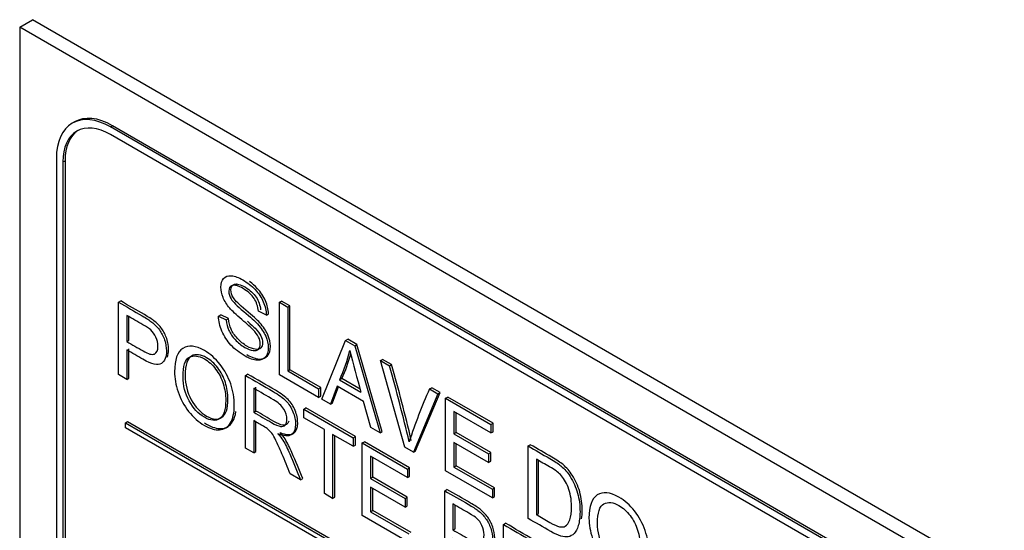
# Model space of a CAD drawing. Header units: inches. Extents: x 2 to 538, y -2 to 358.
# Tile 76 of 119: x 455.203 to 456.816, y 297.841 to 298.677. Entities that reach past the tile are written whole.
import ezdxf

# ---------------------------------------------------------------- set-up
doc = ezdxf.new("R2010")
doc.units = ezdxf.units.IN
doc.header["$MEASUREMENT"] = 0
doc.layers.add('Default', color=7, linetype='Continuous')
doc.layers.add('LAB30004', color=7, linetype='Continuous')

# ---------------------------------------------------------------- blocks, each defined once
blk = doc.blocks.new('SE6')
at = {"layer": 'LAB30004', "color": 7, "linetype": 'Continuous'}
for p, q in [((455.2034, 298.6643), (455.2246, 298.6765)), ((456.7944, 297.7457), (455.2034, 298.6643)), ((455.2034, 298.6643), (455.2034, 296.8272)), ((456.8156, 297.758), (455.2246, 298.6765)), ((455.293, 298.5092), (455.2894, 298.5072)), ((455.3519, 298.501), (455.3555, 298.503)), ((456.6389, 297.758), (455.3519, 298.501)), ((456.6424, 297.76), (455.3555, 298.503)), ((456.6389, 297.7457), (455.3519, 298.4887)), ((455.2635, 298.4499), (455.2635, 296.9639)), ((455.2741, 298.4438), (455.2777, 298.4459)), ((455.2741, 298.4438), (455.2741, 296.9578)), ((455.2777, 298.4459), (455.2777, 296.9598)), ((455.3653, 298.2144), (455.3688, 298.2164)), ((455.3653, 298.0958), (455.3653, 298.2144)), ((455.6288, 298.2142), (455.6323, 298.2163)), ((455.6288, 298.0957), (455.6288, 298.2142)), ((455.6288, 298.2142), (455.6423, 298.2064)), ((455.6458, 298.2085), (455.6323, 298.2163)), ((455.529, 298.1915), (455.5325, 298.1935)), ((455.5453, 298.1875), (455.5325, 298.1935)), ((455.6073, 298.1932), (455.5943, 298.1997)), ((455.6073, 298.1932), (455.6109, 298.1953)), ((455.6423, 298.2064), (455.6458, 298.2085)), ((455.6423, 298.2064), (455.6423, 298.1018)), ((455.6458, 298.1038), (455.6458, 298.2085)), ((455.3788, 298.1927), (455.3788, 298.15)), ((455.3824, 298.1521), (455.3824, 298.1906)), ((455.529, 298.1915), (455.5417, 298.1854)), ((455.5417, 298.1854), (455.5453, 298.1875)), ((455.3788, 298.15), (455.3824, 298.1521)), ((455.6979, 298.0558), (455.7371, 298.1517)), ((455.7371, 298.1517), (455.7407, 298.1537)), ((455.7371, 298.1517), (455.7521, 298.143)), ((455.7556, 298.1451), (455.7407, 298.1537)), ((455.7521, 298.143), (455.7556, 298.1451)), ((455.7972, 298.0025), (455.7556, 298.1451)), ((455.3788, 298.1362), (455.3788, 298.0879)), ((455.3824, 298.09), (455.3824, 298.1382)), ((455.7521, 298.143), (455.7937, 298.0005)), ((455.7941, 298.1188), (455.7977, 298.1208)), ((455.8338, 297.9773), (455.7941, 298.1188)), ((455.7941, 298.1188), (455.8089, 298.1103)), ((455.8124, 298.1123), (455.7977, 298.1208)), ((455.6423, 298.1018), (455.6458, 298.1038)), ((455.6423, 298.1018), (455.6929, 298.0726)), ((455.6964, 298.0746), (455.6458, 298.1038)), ((455.8089, 298.1103), (455.8124, 298.1123)), ((455.3788, 298.0879), (455.3653, 298.0958)), ((455.3788, 298.0879), (455.3824, 298.09)), ((455.5731, 298.0944), (455.5767, 298.0964)), ((455.5731, 297.9758), (455.5731, 298.0944)), ((455.6929, 298.0587), (455.6288, 298.0957)), ((455.7273, 298.0875), (455.7309, 298.0895)), ((455.7273, 298.0875), (455.7621, 298.0674)), ((455.7608, 298.0723), (455.7309, 298.0895)), ((455.5867, 298.0735), (455.5867, 298.0342)), ((455.5902, 298.0363), (455.5902, 298.0755)), ((455.6929, 298.0726), (455.6964, 298.0746)), ((455.6929, 298.0726), (455.6929, 298.0587)), ((455.6964, 298.0607), (455.6964, 298.0746)), ((455.7232, 298.0771), (455.7122, 298.0476)), ((455.7157, 298.0496), (455.7255, 298.0758)), ((455.7664, 298.0521), (455.7232, 298.0771)), ((455.8883, 298.0644), (455.848, 297.9691)), ((455.8516, 297.9712), (455.8918, 298.0664)), ((455.8744, 298.0724), (455.878, 298.0745)), ((455.8744, 298.0724), (455.8883, 298.0644)), ((455.8918, 298.0664), (455.878, 298.0745)), ((455.8883, 298.0644), (455.8918, 298.0664)), ((455.6929, 298.0587), (455.6964, 298.0607)), ((455.7122, 298.0476), (455.6979, 298.0558)), ((455.7122, 298.0476), (455.7157, 298.0496)), ((455.7783, 298.0094), (455.7664, 298.0521)), ((455.9009, 298.0571), (455.9045, 298.0591)), ((455.9009, 297.9386), (455.9009, 298.0571)), ((455.9009, 298.0571), (455.975, 298.0144)), ((455.9785, 298.0164), (455.9045, 298.0591)), ((455.5867, 298.0342), (455.5902, 298.0363)), ((455.6686, 298.0392), (455.6721, 298.0413)), ((455.6686, 298.0254), (455.6686, 298.0392)), ((455.6686, 298.0392), (455.7496, 297.9925)), ((455.7531, 297.9945), (455.6721, 298.0413)), ((455.975, 298.0005), (455.9145, 298.0354)), ((455.9145, 298.0354), (455.9145, 297.9989)), ((455.918, 298.001), (455.918, 298.0334)), ((455.3767, 298.0172), (455.3802, 298.0192)), ((455.3767, 298.009), (455.3767, 298.0172)), ((455.3767, 298.0172), (456.6141, 297.3028)), ((455.3802, 298.0192), (456.6176, 297.3048)), ((455.5867, 298.0206), (455.5867, 297.968)), ((455.5902, 297.97), (455.5902, 298.0185)), ((455.7024, 298.0059), (455.6686, 298.0254)), ((455.975, 298.0144), (455.9785, 298.0164)), ((455.9785, 298.0025), (455.9785, 298.0164)), ((456.6141, 297.2946), (455.3767, 298.009)), ((455.7024, 297.9011), (455.7024, 298.0059)), ((455.7937, 298.0005), (455.7783, 298.0094)), ((455.7937, 298.0005), (455.7972, 298.0025)), ((455.9145, 297.9989), (455.918, 298.001)), ((455.9747, 297.9683), (455.918, 298.001)), ((455.975, 298.0144), (455.975, 298.0005)), ((455.975, 298.0005), (455.9785, 298.0025)), ((455.7496, 297.9786), (455.7158, 297.9981)), ((455.7158, 297.9981), (455.7158, 297.8934)), ((455.7194, 297.8954), (455.7194, 297.9961)), ((455.7496, 297.9925), (455.7531, 297.9945)), ((455.7496, 297.9925), (455.7496, 297.9786)), ((455.7531, 297.9806), (455.7531, 297.9945)), ((455.7643, 297.984), (455.7678, 297.9861)), ((455.7643, 297.8654), (455.7643, 297.984)), ((455.7643, 297.984), (455.8383, 297.9413)), ((455.8418, 297.9433), (455.7678, 297.9861)), ((455.9145, 297.9989), (455.9711, 297.9662)), ((455.9711, 297.9523), (455.9145, 297.985)), ((455.9145, 297.985), (455.9145, 297.9447)), ((455.5867, 297.968), (455.5731, 297.9758)), ((455.5867, 297.968), (455.5902, 297.97)), ((455.7496, 297.9786), (455.7531, 297.9806)), ((455.848, 297.9691), (455.8338, 297.9773)), ((455.848, 297.9691), (455.8516, 297.9712)), ((455.918, 297.9467), (455.918, 297.9829)), ((455.9711, 297.9662), (455.9747, 297.9683)), ((455.9747, 297.9543), (455.9747, 297.9683)), ((456.036, 297.9791), (456.0395, 297.9812)), ((456.036, 297.8606), (456.036, 297.9791)), ((455.8383, 297.9274), (455.7778, 297.9623)), ((455.7778, 297.9623), (455.7778, 297.9258)), ((455.7814, 297.9279), (455.7814, 297.9603)), ((455.9711, 297.9662), (455.9711, 297.9523)), ((455.9711, 297.9523), (455.9747, 297.9543)), ((456.0494, 297.9575), (456.0494, 297.8667)), ((456.053, 297.8688), (456.053, 297.9551)), ((455.8383, 297.9413), (455.8418, 297.9433)), ((455.8383, 297.9413), (455.8383, 297.9274)), ((455.8418, 297.9294), (455.8418, 297.9433)), ((455.9774, 297.8944), (455.9009, 297.9386)), ((455.9145, 297.9447), (455.918, 297.9467)), ((455.9145, 297.9447), (455.9774, 297.9083)), ((455.9809, 297.9104), (455.918, 297.9467)), ((455.6634, 297.9236), (455.6464, 297.9335)), ((455.6634, 297.9236), (455.667, 297.9257)), ((455.7778, 297.9258), (455.7814, 297.9279)), ((455.7778, 297.9258), (455.8345, 297.8931)), ((455.838, 297.8952), (455.7814, 297.9279)), ((455.8383, 297.9274), (455.8418, 297.9294)), ((455.8345, 297.8792), (455.7778, 297.9119)), ((455.7778, 297.9119), (455.7778, 297.8716)), ((455.7814, 297.8736), (455.7814, 297.9098)), ((455.8993, 297.906), (455.9029, 297.9081)), ((455.8993, 297.7874), (455.8993, 297.906)), ((455.9774, 297.9083), (455.9809, 297.9104)), ((455.9774, 297.9083), (455.9774, 297.8944)), ((455.9809, 297.8965), (455.9809, 297.9104)), ((455.7158, 297.8934), (455.7024, 297.9011)), ((455.7158, 297.8934), (455.7194, 297.8954)), ((455.8345, 297.8931), (455.838, 297.8952)), ((455.8345, 297.8931), (455.8345, 297.8792)), ((455.838, 297.8812), (455.838, 297.8952)), ((455.9774, 297.8944), (455.9809, 297.8965)), ((455.7778, 297.8716), (455.7814, 297.8736)), ((455.7778, 297.8716), (455.8408, 297.8352)), ((455.8443, 297.8373), (455.7814, 297.8736)), ((455.8345, 297.8792), (455.838, 297.8812)), ((455.9128, 297.8844), (455.9128, 297.8418)), ((455.9163, 297.8438), (455.9163, 297.8823)), ((455.8408, 297.8212), (455.7643, 297.8654)), ((456.0494, 297.8667), (456.053, 297.8688)), ((455.9128, 297.8418), (455.9163, 297.8438)), ((455.9955, 297.8505), (455.999, 297.8526)), ((455.9955, 297.7319), (455.9955, 297.8505))]:
    blk.add_line(p, q, dxfattribs=at)
for centre, radius, start, end in [((455.4918, 298.1971), 0.2598, 335.0543, 346.2661), ((455.4953, 298.1991), 0.2598, 335.0543, 344.5294), ((457.972, 298.6861), 2.2949, 193.8863, 195.6406), ((453.0675, 297.3333), 2.8494, 13.2431, 15.8227), ((453.071, 297.3354), 2.8494, 13.2431, 15.8227), ((456.7432, 297.6872), 0.9504, 156.0871, 161.6691)]:
    blk.add_arc(centre, radius, start, end, dxfattribs=at)
for centre, major_axis, start_param, end_param in [((455.3519, 298.3989), (0.0625, -0.1083), 2.356194, 3.926991), ((455.3555, 298.401), (0.0625, -0.1083), 2.356194, 3.141593), ((455.3519, 298.3989), (0.055, -0.0953), 2.356194, 3.926991), ((455.3555, 298.401), (0.055, -0.0953), 3.173739, 3.926991)]:
    blk.add_ellipse(centre, major_axis=major_axis, ratio=0.57735, start_param=start_param, end_param=end_param, dxfattribs=at)
for points, knots in [([(455.5417, 298.1854), (455.5423, 298.1791), (455.5438, 298.1733), (455.546, 298.1683), (455.5482, 298.1632), (455.5516, 298.1581), (455.5609, 298.148), (455.5662, 298.1438), (455.5772, 298.1374), (455.5817, 298.1357), (455.5896, 298.1347), (455.5926, 298.1354), (455.5946, 298.1375), (455.5964, 298.1395), (455.5974, 298.1423), (455.5974, 298.1496), (455.5965, 298.1534), (455.5926, 298.1612), (455.5896, 298.1652), (455.5853, 298.1696), (455.5825, 298.1724), (455.5765, 298.1778), (455.5671, 298.1859), (455.5577, 298.1939), (455.5511, 298.2002), (455.5473, 298.2047), (455.5424, 298.2105), (455.5388, 298.2162), (455.534, 298.2278), (455.5329, 298.2334), (455.5329, 298.2448), (455.5343, 298.2496), (455.5402, 298.2566), (455.5444, 298.2581), (455.5501, 298.2575), (455.5557, 298.257), (455.562, 298.2548), (455.5765, 298.2464), (455.5831, 298.2411), (455.589, 298.2349), (455.5947, 298.2288), (455.5992, 298.2221), (455.6023, 298.2148), (455.6054, 298.2074), (455.6071, 298.2003), (455.6073, 298.1932)], [0, 0, 0, 0, 0.049734, 0.049734, 0.049734, 0.102625, 0.102625, 0.155515, 0.155515, 0.202805, 0.202805, 0.250096, 0.250096, 0.250096, 0.285885, 0.285885, 0.322453, 0.322453, 0.359021, 0.359021, 0.359021, 0.428383, 0.428383, 0.428383, 0.504928, 0.504928, 0.504928, 0.558431, 0.558431, 0.611934, 0.611934, 0.669259, 0.669259, 0.726583, 0.726583, 0.726583, 0.796348, 0.796348, 0.87302, 0.87302, 0.87302, 0.937083, 0.937083, 0.937083, 1, 1, 1, 1]), ([(455.5943, 298.1997), (455.5936, 298.2075), (455.5912, 298.2145), (455.5872, 298.2206), (455.5832, 298.2266), (455.5772, 298.232), (455.5693, 298.2366), (455.5612, 298.2414), (455.5552, 298.243), (455.5514, 298.2417), (455.5477, 298.2404), (455.5458, 298.2373), (455.5458, 298.2281), (455.5472, 298.2238), (455.5498, 298.2196), (455.5524, 298.2153), (455.5592, 298.2085), (455.5702, 298.1993), (455.5813, 298.1901), (455.5888, 298.1832), (455.5929, 298.1787), (455.5989, 298.1721), (455.6033, 298.1655), (455.6062, 298.159), (455.6091, 298.1525), (455.6105, 298.146), (455.6105, 298.1333), (455.6089, 298.1283), (455.6058, 298.1246), (455.6026, 298.1209), (455.5982, 298.1191), (455.5923, 298.1194), (455.5865, 298.1196), (455.5799, 298.1219), (455.5633, 298.1315), (455.5556, 298.1375), (455.5493, 298.1443), (455.5431, 298.151), (455.5382, 298.1585), (455.5346, 298.1669), (455.531, 298.1752), (455.5292, 298.1834), (455.529, 298.1915)], [0, 0, 0, 0, 0.061068, 0.061068, 0.061068, 0.130319, 0.130319, 0.130319, 0.199417, 0.199417, 0.199417, 0.244343, 0.244343, 0.283473, 0.283473, 0.283473, 0.363727, 0.363727, 0.363727, 0.45053, 0.45053, 0.45053, 0.51313, 0.51313, 0.51313, 0.57114, 0.57114, 0.629875, 0.629875, 0.629875, 0.695194, 0.695194, 0.695194, 0.766392, 0.766392, 0.856886, 0.856886, 0.856886, 0.928274, 0.928274, 0.928274, 1, 1, 1, 1]), ([(455.5755, 298.1286), (455.5757, 298.1285), (455.5759, 298.1283), (455.5835, 298.124), (455.59, 298.1216), (455.5958, 298.1214), (455.6017, 298.1212), (455.6062, 298.1229), (455.6093, 298.1267), (455.6124, 298.1304), (455.614, 298.1354), (455.614, 298.1481), (455.6126, 298.1545), (455.6097, 298.1611), (455.6068, 298.1675), (455.6025, 298.1741), (455.5965, 298.1807), (455.5924, 298.1852), (455.5848, 298.1922), (455.5738, 298.2014), (455.5628, 298.2106), (455.556, 298.2173), (455.5533, 298.2216), (455.5507, 298.2259), (455.5494, 298.2302), (455.5494, 298.2393), (455.5513, 298.2424), (455.555, 298.2437), (455.5587, 298.245), (455.5647, 298.2435), (455.5729, 298.2387), (455.5807, 298.2341), (455.5867, 298.2287), (455.5907, 298.2226), (455.5947, 298.2165), (455.5971, 298.2095), (455.5978, 298.2017)], [0.2313394, 0.2313394, 0.2313394, 0.2313394, 0.2336085, 0.2336085, 0.3048064, 0.3048064, 0.3048064, 0.3701245, 0.3701245, 0.3701245, 0.4288599, 0.4288599, 0.48687, 0.48687, 0.48687, 0.5494696, 0.5494696, 0.5494696, 0.6362731, 0.6362731, 0.6362731, 0.716527, 0.716527, 0.716527, 0.7556565, 0.7556565, 0.8005831, 0.8005831, 0.8005831, 0.8696808, 0.8696808, 0.8696808, 0.938932, 0.938932, 0.938932, 1, 1, 1, 1]), ([(455.6109, 298.1953), (455.6106, 298.2024), (455.6089, 298.2095), (455.6058, 298.2168), (455.6027, 298.2241), (455.5982, 298.2308), (455.5925, 298.237), (455.5887, 298.241), (455.5845, 298.2447), (455.5799, 298.248)], [0, 0, 0, 0, 0.0629166, 0.0629166, 0.0629166, 0.1269796, 0.1269796, 0.1269796, 0.1772868, 0.1772868, 0.1772868, 0.1772868]), ([(455.3653, 298.2144), (455.3782, 298.2069), (455.3911, 298.1994), (455.4041, 298.192), (455.4109, 298.188), (455.4161, 298.1846), (455.4196, 298.1819), (455.4247, 298.178), (455.4289, 298.1737), (455.4324, 298.1689), (455.4357, 298.1643), (455.4385, 298.1588), (455.4406, 298.1528), (455.4426, 298.1467), (455.4437, 298.1406), (455.4437, 298.1247), (455.4409, 298.1178), (455.4354, 298.1139), (455.4298, 298.1101), (455.4197, 298.1125), (455.4052, 298.121), (455.3964, 298.1261), (455.3876, 298.1311), (455.3788, 298.1362)], [0, 0, 0, 0, 0.216954, 0.216954, 0.216954, 0.304453, 0.304453, 0.304453, 0.381251, 0.381251, 0.381251, 0.454067, 0.454067, 0.454067, 0.53362, 0.53362, 0.671225, 0.671225, 0.671225, 0.852685, 0.852685, 0.852685, 1, 1, 1, 1]), ([(455.4454, 298.1246), (455.4466, 298.128), (455.4472, 298.132), (455.4472, 298.1427), (455.4462, 298.1487), (455.4441, 298.1548), (455.442, 298.1609), (455.4393, 298.1663), (455.4359, 298.171), (455.4325, 298.1757), (455.4282, 298.18), (455.4232, 298.1839), (455.4196, 298.1867), (455.4144, 298.1901), (455.4076, 298.194), (455.3947, 298.2015), (455.3818, 298.2089), (455.3688, 298.2164)], [0.4013225, 0.4013225, 0.4013225, 0.4013225, 0.46638, 0.46638, 0.5459332, 0.5459332, 0.5459332, 0.6187492, 0.6187492, 0.6187492, 0.6955471, 0.6955471, 0.6955471, 0.7830462, 0.7830462, 0.7830462, 1, 1, 1, 1]), ([(455.3788, 298.15), (455.3877, 298.1449), (455.3966, 298.1398), (455.4054, 298.1347), (455.4142, 298.1296), (455.4205, 298.1279), (455.4278, 298.1312), (455.4297, 298.1355), (455.4297, 298.1474), (455.4286, 298.1523), (455.4265, 298.157), (455.4243, 298.1619), (455.4214, 298.1659), (455.4179, 298.169), (455.4155, 298.1711), (455.4113, 298.1739), (455.4052, 298.1775), (455.3964, 298.1825), (455.3876, 298.1876), (455.3788, 298.1927)], [0, 0, 0, 0, 0.215553, 0.215553, 0.215553, 0.355111, 0.355111, 0.494668, 0.494668, 0.595727, 0.595727, 0.595727, 0.683082, 0.683082, 0.683082, 0.786659, 0.786659, 0.786659, 1, 1, 1, 1]), ([(455.5762, 298.1831), (455.5824, 298.1777), (455.5866, 298.1738), (455.5888, 298.1716), (455.5931, 298.1673), (455.5962, 298.1632), (455.6, 298.1555), (455.601, 298.1517), (455.601, 298.1443), (455.6, 298.1415), (455.5981, 298.1395), (455.5962, 298.1375), (455.5932, 298.1368), (455.5852, 298.1377), (455.5807, 298.1394), (455.5697, 298.1458), (455.5645, 298.15), (455.5552, 298.1601), (455.5517, 298.1652), (455.5495, 298.1703), (455.5473, 298.1754), (455.5459, 298.1811), (455.5453, 298.1875)], [0.5865763, 0.5865763, 0.5865763, 0.5865763, 0.6409789, 0.6409789, 0.6409789, 0.6775467, 0.6775467, 0.7141145, 0.7141145, 0.7499043, 0.7499043, 0.7499043, 0.7971945, 0.7971945, 0.8444848, 0.8444848, 0.8973753, 0.8973753, 0.9502658, 0.9502658, 0.9502658, 1, 1, 1, 1]), ([(455.457, 298.1006), (455.457, 298.1202), (455.4615, 298.1329), (455.4706, 298.1388), (455.4797, 298.1447), (455.4915, 298.1435), (455.5154, 298.1297), (455.5239, 298.1221), (455.5315, 298.1125), (455.5391, 298.1029), (455.5448, 298.0923), (455.5489, 298.0807), (455.5529, 298.069), (455.5548, 298.0573), (455.5548, 298.0334), (455.5527, 298.0239), (455.5444, 298.0098), (455.5384, 298.0061), (455.5308, 298.0056), (455.5231, 298.0051), (455.5148, 298.0076), (455.4963, 298.0183), (455.4876, 298.0258), (455.4801, 298.0357), (455.4725, 298.0454), (455.4667, 298.0561), (455.4628, 298.0676), (455.4589, 298.0792), (455.457, 298.0902), (455.457, 298.1006)], [0, 0, 0, 0, 0.133288, 0.133288, 0.133288, 0.256521, 0.256521, 0.33712, 0.33712, 0.33712, 0.417226, 0.417226, 0.417226, 0.502205, 0.502205, 0.588318, 0.588318, 0.674431, 0.674431, 0.674431, 0.752878, 0.752878, 0.837964, 0.837964, 0.837964, 0.918255, 0.918255, 0.918255, 1, 1, 1, 1]), ([(455.4744, 298.0943), (455.4744, 298.112), (455.478, 298.1227), (455.4848, 298.1263), (455.4917, 298.13), (455.5, 298.129), (455.5163, 298.1196), (455.5224, 298.1142), (455.5278, 298.107), (455.5332, 298.0999), (455.5374, 298.092), (455.5402, 298.0832), (455.543, 298.0744), (455.5443, 298.0652), (455.5443, 298.0403), (455.5411, 298.0305), (455.5279, 298.0215), (455.5195, 298.0222), (455.4993, 298.0339), (455.4911, 298.0428), (455.4844, 298.0548), (455.4778, 298.0668), (455.4744, 298.08), (455.4744, 298.0943)], [0, 0, 0, 0, 0.145163, 0.145163, 0.145163, 0.256819, 0.256819, 0.335775, 0.335775, 0.335775, 0.41486, 0.41486, 0.41486, 0.494477, 0.494477, 0.620428, 0.620428, 0.74638, 0.74638, 0.87064, 0.87064, 0.87064, 1, 1, 1, 1]), ([(455.4709, 298.0922), (455.4709, 298.078), (455.4742, 298.0647), (455.4809, 298.0528), (455.4875, 298.0408), (455.4958, 298.0319), (455.516, 298.0202), (455.5244, 298.0194), (455.5375, 298.0284), (455.5408, 298.0383), (455.5408, 298.0632), (455.5394, 298.0723), (455.5366, 298.0811), (455.5338, 298.0899), (455.5297, 298.0978), (455.5243, 298.105), (455.5189, 298.1121), (455.5128, 298.1175), (455.4965, 298.127), (455.4882, 298.1279), (455.4813, 298.1243), (455.4744, 298.1206), (455.4709, 298.11), (455.4709, 298.0922)], [0, 0, 0, 0, 0.12936, 0.12936, 0.12936, 0.25362, 0.25362, 0.379572, 0.379572, 0.505523, 0.505523, 0.58514, 0.58514, 0.58514, 0.664225, 0.664225, 0.664225, 0.743181, 0.743181, 0.854837, 0.854837, 0.854837, 1, 1, 1, 1]), ([(455.5731, 298.0944), (455.5883, 298.0856), (455.6034, 298.0769), (455.6186, 298.0681), (455.6277, 298.0628), (455.6346, 298.0578), (455.6442, 298.048), (455.648, 298.0421), (455.6508, 298.0351), (455.6537, 298.028), (455.6551, 298.0213), (455.6551, 298.0063), (455.6528, 298.0006), (455.6433, 297.9945), (455.6361, 297.995), (455.6262, 297.9992)], [0, 0, 0, 0, 0.318516, 0.318516, 0.318516, 0.446195, 0.446195, 0.573873, 0.573873, 0.573873, 0.693766, 0.693766, 0.846883, 0.846883, 1, 1, 1, 1]), ([(455.6297, 298.0012), (455.6396, 297.997), (455.6469, 297.9965), (455.6563, 298.0026), (455.6586, 298.0084), (455.6586, 298.0233), (455.6573, 298.03), (455.6544, 298.0371), (455.6515, 298.0441), (455.6477, 298.0501), (455.6382, 298.0599), (455.6313, 298.0649), (455.6221, 298.0702), (455.607, 298.0789), (455.5918, 298.0877), (455.5767, 298.0964)], [0, 0, 0, 0, 0.153117, 0.153117, 0.306234, 0.306234, 0.426127, 0.426127, 0.426127, 0.553805, 0.553805, 0.681484, 0.681484, 0.681484, 1, 1, 1, 1]), ([(455.5867, 298.0342), (455.5964, 298.0286), (455.6061, 298.023), (455.6159, 298.0174), (455.6221, 298.0138), (455.6269, 298.0117), (455.6304, 298.0112), (455.6339, 298.0107), (455.6366, 298.0115), (455.6402, 298.0159), (455.6411, 298.0189), (455.6411, 298.0284), (455.6394, 298.034), (455.6358, 298.0396), (455.6323, 298.0452), (455.6267, 298.0503), (455.6191, 298.0547), (455.6083, 298.061), (455.5975, 298.0672), (455.5867, 298.0735)], [0, 0, 0, 0, 0.228608, 0.228608, 0.228608, 0.344188, 0.344188, 0.344188, 0.420418, 0.420418, 0.496648, 0.496648, 0.607103, 0.607103, 0.607103, 0.745784, 0.745784, 0.745784, 1, 1, 1, 1]), ([(455.5058, 298.017), (455.507, 298.0162), (455.5082, 298.0154), (455.5183, 298.0096), (455.5266, 298.0072), (455.5343, 298.0076), (455.542, 298.0081), (455.5479, 298.0119), (455.5547, 298.0234), (455.5565, 298.0289), (455.5575, 298.0353)], [0.2362205, 0.2362205, 0.2362205, 0.2362205, 0.2471215, 0.2471215, 0.3255694, 0.3255694, 0.3255694, 0.411682, 0.411682, 0.4663117, 0.4663117, 0.4663117, 0.4663117]), ([(455.644, 298.0198), (455.6436, 298.0182), (455.6429, 298.0168), (455.6401, 298.0136), (455.6374, 298.0127), (455.6339, 298.0132), (455.6305, 298.0137), (455.6256, 298.0158), (455.6194, 298.0194), (455.6097, 298.025), (455.5999, 298.0307), (455.5902, 298.0363)], [0.5402729, 0.5402729, 0.5402729, 0.5402729, 0.5795824, 0.5795824, 0.6558124, 0.6558124, 0.6558124, 0.7713919, 0.7713919, 0.7713919, 1, 1, 1, 1]), ([(455.6464, 297.9335), (455.6419, 297.9443), (455.6374, 297.9551), (455.6329, 297.966), (455.629, 297.9754), (455.6256, 297.9827), (455.623, 297.988), (455.6205, 297.9932), (455.6182, 297.9972), (455.6161, 297.9999), (455.6141, 298.0025), (455.6121, 298.0047), (455.61, 298.0066), (455.6084, 298.0079), (455.6059, 298.0095), (455.6024, 298.0115), (455.5971, 298.0145), (455.5919, 298.0176), (455.5867, 298.0206)], [0, 0, 0, 0, 0.307176, 0.307176, 0.307176, 0.516403, 0.516403, 0.516403, 0.634791, 0.634791, 0.634791, 0.716811, 0.716811, 0.716811, 0.809183, 0.809183, 0.809183, 1, 1, 1, 1]), ([(455.667, 297.9257), (455.661, 297.9399), (455.6553, 297.9541), (455.6492, 297.9683), (455.6456, 297.9766), (455.642, 297.9841), (455.6379, 297.9906), (455.6361, 297.9935), (455.6333, 297.9971), (455.6297, 298.0012)], [0, 0, 0, 0, 0.54709, 0.54709, 0.54709, 0.840087, 0.840087, 0.840087, 1, 1, 1, 1]), ([(455.6262, 297.9992), (455.6298, 297.9951), (455.6325, 297.9915), (455.6344, 297.9885), (455.6384, 297.9821), (455.6421, 297.9745), (455.6456, 297.9663), (455.6517, 297.9521), (455.6575, 297.9378), (455.6634, 297.9236)], [0, 0, 0, 0, 0.159913, 0.159913, 0.159913, 0.45291, 0.45291, 0.45291, 1, 1, 1, 1]), ([(456.036, 297.9791), (456.0478, 297.9723), (456.0595, 297.9655), (456.0713, 297.9587), (456.0793, 297.9541), (456.0854, 297.9501), (456.0896, 297.9465), (456.0955, 297.9415), (456.1005, 297.9358), (456.1047, 297.9293), (456.1101, 297.9209), (456.1141, 297.9118), (456.1168, 297.902), (456.1196, 297.8922), (456.1209, 297.8821), (456.1209, 297.8625), (456.1199, 297.855), (456.1181, 297.8491), (456.1163, 297.8431), (456.114, 297.8388), (456.1111, 297.8359), (456.1082, 297.8331), (456.1051, 297.8312), (456.1017, 297.8305), (456.0984, 297.8299), (456.0943, 297.8303), (456.0847, 297.8331), (456.0792, 297.8356), (456.073, 297.8392), (456.0607, 297.8464), (456.0483, 297.8535), (456.036, 297.8606)], [0, 0, 0, 0, 0.150369, 0.150369, 0.150369, 0.228411, 0.228411, 0.228411, 0.300664, 0.300664, 0.300664, 0.392557, 0.392557, 0.392557, 0.498092, 0.498092, 0.587875, 0.587875, 0.587875, 0.658352, 0.658352, 0.658352, 0.714996, 0.714996, 0.714996, 0.778682, 0.778682, 0.842367, 0.842367, 0.842367, 1, 1, 1, 1]), ([(456.1235, 297.8598), (456.1241, 297.8639), (456.1244, 297.8685), (456.1244, 297.8841), (456.1231, 297.8943), (456.1204, 297.904), (456.1176, 297.9138), (456.1136, 297.9229), (456.1082, 297.9313), (456.104, 297.9379), (456.099, 297.9436), (456.0931, 297.9486), (456.0889, 297.9521), (456.0828, 297.9562), (456.0748, 297.9608), (456.0631, 297.9676), (456.0513, 297.9744), (456.0395, 297.9812)], [0.4515038, 0.4515038, 0.4515038, 0.4515038, 0.5019081, 0.5019081, 0.607443, 0.607443, 0.607443, 0.6993363, 0.6993363, 0.6993363, 0.7715891, 0.7715891, 0.7715891, 0.8496308, 0.8496308, 0.8496308, 1, 1, 1, 1]), ([(456.0494, 297.8667), (456.0568, 297.8625), (456.0641, 297.8583), (456.0714, 297.854), (456.0782, 297.8501), (456.0835, 297.8477), (456.0874, 297.847), (456.0913, 297.8461), (456.0943, 297.8465), (456.0998, 297.8497), (456.1023, 297.8532), (456.1041, 297.8585), (456.1059, 297.8638), (456.1069, 297.8708), (456.1069, 297.8922), (456.1051, 297.9028), (456.1016, 297.9115), (456.0981, 297.9202), (456.0937, 297.9272), (456.0887, 297.9324), (456.0851, 297.9361), (456.0792, 297.9403), (456.071, 297.945), (456.0638, 297.9492), (456.0566, 297.9533), (456.0494, 297.9575)], [0, 0, 0, 0, 0.131839, 0.131839, 0.131839, 0.228231, 0.228231, 0.228231, 0.293457, 0.293457, 0.383623, 0.383623, 0.383623, 0.498911, 0.498911, 0.657685, 0.657685, 0.657685, 0.763706, 0.763706, 0.763706, 0.870602, 0.870602, 0.870602, 1, 1, 1, 1]), ([(455.8993, 297.906), (455.9122, 297.8986), (455.9251, 297.8912), (455.938, 297.8837), (455.9448, 297.8798), (455.95, 297.8764), (455.9537, 297.8736), (455.9587, 297.8697), (455.963, 297.8654), (455.9663, 297.8607), (455.9697, 297.856), (455.9725, 297.8506), (455.9746, 297.8445), (455.9767, 297.8384), (455.9777, 297.8323), (455.9777, 297.8164), (455.9749, 297.8095), (455.9693, 297.8057), (455.9638, 297.8019), (455.9537, 297.8042), (455.9392, 297.8126), (455.9304, 297.8178), (455.9216, 297.8228), (455.9128, 297.8279)], [0, 0, 0, 0, 0.216612, 0.216612, 0.216612, 0.304508, 0.304508, 0.304508, 0.380993, 0.380993, 0.380993, 0.454002, 0.454002, 0.454002, 0.533577, 0.533577, 0.67122, 0.67122, 0.67122, 0.852275, 0.852275, 0.852275, 1, 1, 1, 1]), ([(455.9794, 297.8165), (455.9806, 297.8198), (455.9812, 297.8238), (455.9812, 297.8344), (455.9802, 297.8404), (455.9781, 297.8465), (455.976, 297.8526), (455.9732, 297.858), (455.9698, 297.8627), (455.9665, 297.8674), (455.9623, 297.8717), (455.9572, 297.8756), (455.9536, 297.8784), (455.9484, 297.8818), (455.9415, 297.8858), (455.9287, 297.8932), (455.9158, 297.9006), (455.9029, 297.9081)], [0.4021504, 0.4021504, 0.4021504, 0.4021504, 0.4664233, 0.4664233, 0.5459982, 0.5459982, 0.5459982, 0.6190074, 0.6190074, 0.6190074, 0.6954925, 0.6954925, 0.6954925, 0.7833881, 0.7833881, 0.7833881, 1, 1, 1, 1]), ([(456.1356, 297.8608), (456.1356, 297.8805), (456.1401, 297.8931), (456.1492, 297.8991), (456.1582, 297.905), (456.1701, 297.9037), (456.194, 297.8899), (456.2025, 297.8823), (456.2101, 297.8728), (456.2177, 297.8631), (456.2234, 297.8525), (456.2275, 297.8409), (456.2315, 297.8292), (456.2334, 297.8175), (456.2334, 297.7936), (456.2313, 297.7841), (456.223, 297.77), (456.217, 297.7663), (456.2094, 297.7658), (456.2017, 297.7653), (456.1934, 297.7678), (456.1749, 297.7785), (456.1662, 297.7861), (456.1511, 297.8056), (456.1453, 297.8163), (456.1414, 297.8279), (456.1374, 297.8394), (456.1356, 297.8504), (456.1356, 297.8608)], [0, 0, 0, 0, 0.133436, 0.133436, 0.133436, 0.25654, 0.25654, 0.337053, 0.337053, 0.337053, 0.417317, 0.417317, 0.417317, 0.502271, 0.502271, 0.588357, 0.588357, 0.674444, 0.674444, 0.674444, 0.751391, 0.751391, 0.834849, 0.834849, 0.918307, 0.918307, 0.918307, 1, 1, 1, 1]), ([(456.1495, 297.8524), (456.1495, 297.8382), (456.1528, 297.8249), (456.1595, 297.813), (456.1661, 297.801), (456.1744, 297.7921), (456.1946, 297.7804), (456.203, 297.7796), (456.2161, 297.7886), (456.2194, 297.7985), (456.2194, 297.8234), (456.218, 297.8325), (456.2152, 297.8413), (456.2124, 297.8501), (456.2083, 297.8581), (456.2029, 297.8652), (456.1974, 297.8723), (456.1914, 297.8777), (456.1751, 297.8872), (456.1668, 297.8881), (456.1599, 297.8845), (456.153, 297.8808), (456.1495, 297.8702), (456.1495, 297.8524)], [0, 0, 0, 0, 0.12936, 0.12936, 0.12936, 0.253622, 0.253622, 0.379574, 0.379574, 0.505526, 0.505526, 0.585143, 0.585143, 0.585143, 0.664256, 0.664256, 0.664256, 0.743199, 0.743199, 0.854836, 0.854836, 0.854836, 1, 1, 1, 1]), ([(455.9128, 297.8418), (455.9217, 297.8367), (455.9305, 297.8315), (455.9394, 297.8264), (455.9482, 297.8213), (455.9545, 297.8196), (455.9619, 297.8229), (455.9637, 297.8272), (455.9637, 297.839), (455.9626, 297.8439), (455.9582, 297.8536), (455.9554, 297.8576), (455.9518, 297.8607), (455.9496, 297.8628), (455.9453, 297.8656), (455.9391, 297.8692), (455.9303, 297.8743), (455.9216, 297.8793), (455.9128, 297.8844)], [0, 0, 0, 0, 0.215401, 0.215401, 0.215401, 0.351094, 0.351094, 0.486787, 0.486787, 0.585048, 0.585048, 0.683308, 0.683308, 0.683308, 0.786817, 0.786817, 0.786817, 1, 1, 1, 1]), ([(455.9955, 297.8505), (456.0106, 297.8418), (456.0258, 297.833), (456.0409, 297.8243), (456.0501, 297.819), (456.0571, 297.8139), (456.0618, 297.8091), (456.0666, 297.8042), (456.0704, 297.7982), (456.0732, 297.7912), (456.076, 297.7841), (456.0775, 297.7774), (456.0775, 297.7625), (456.0751, 297.7567), (456.0657, 297.7507), (456.0584, 297.7511), (456.0486, 297.7553)], [0, 0, 0, 0, 0.318575, 0.318575, 0.318575, 0.466703, 0.466703, 0.466703, 0.574013, 0.574013, 0.574013, 0.693867, 0.693867, 0.846933, 0.846933, 1, 1, 1, 1]), ([(456.0521, 297.7574), (456.062, 297.7532), (456.0692, 297.7527), (456.0786, 297.7588), (456.081, 297.7645), (456.081, 297.7794), (456.0796, 297.7862), (456.0767, 297.7933), (456.0739, 297.8002), (456.0701, 297.8062), (456.0653, 297.8111), (456.0606, 297.816), (456.0536, 297.821), (456.0445, 297.8263), (456.0293, 297.8351), (456.0142, 297.8438), (455.999, 297.8526)], [0, 0, 0, 0, 0.153067, 0.153067, 0.306133, 0.306133, 0.425987, 0.425987, 0.425987, 0.533297, 0.533297, 0.533297, 0.681425, 0.681425, 0.681425, 1, 1, 1, 1])]:
    blk.add_open_spline(points, degree=3, knots=knots, dxfattribs=at)

msp = doc.modelspace()

# ---------------------------------------------------------------- block references
at = {"layer": 'Default'}
msp.add_blockref('SE6', (0, 0), dxfattribs=at)

doc.saveas('drawing.dxf')
